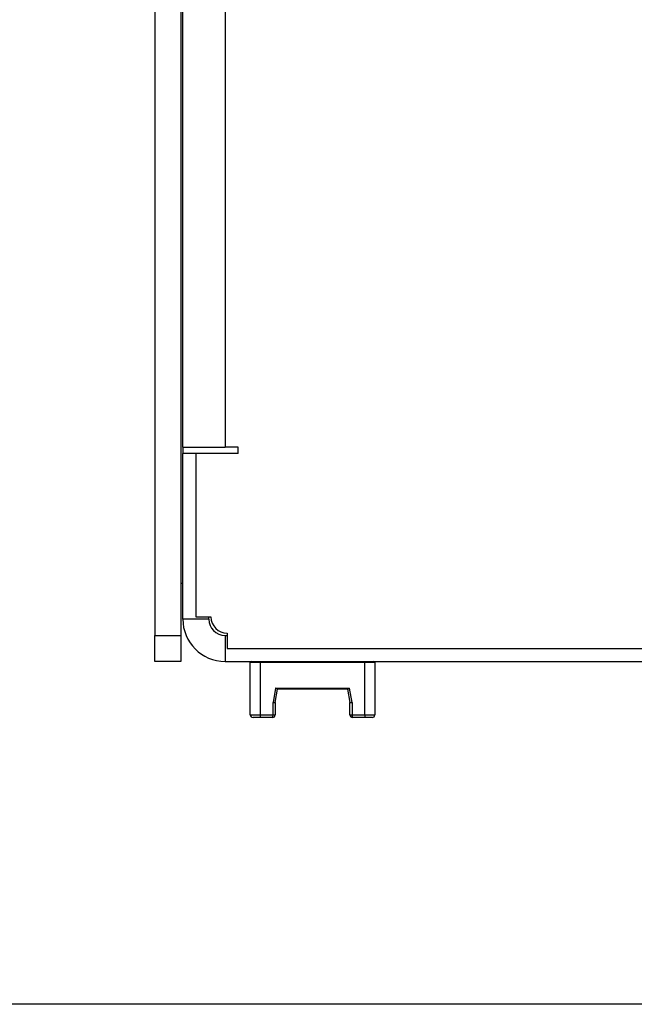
# Model space of a CAD drawing. Header units: inches. Extents: x 0.3 to 33.8, y 0.2 to 21.7.
# Tile 44 of 192: x 7.557 to 7.853, y 10.507 to 10.981. Entities that reach past the tile are written whole.
import ezdxf

# ---------------------------------------------------------------- set-up
doc = ezdxf.new("R2010")
doc.units = ezdxf.units.IN
doc.header["$MEASUREMENT"] = 0
doc.layers.add('BORDERS', color=7, linetype='Continuous')
doc.styles.add('SLDTEXTSTYLE0', font='TXT', dxfattribs={"width": 0.75})
doc.dimstyles.new('SLDDIMSTYLE0', dxfattribs={"dimtxt": 0.137795, "dimasz": 0.13, "dimexe": 0, "dimexo": 0.0625, "dimgap": 0.034449, "dimtad": 1, "dimdec": 3, "dimlfac": 10, "dimrnd": 1e-09, "dimzin": 4, "dimdsep": 46, "dimtxsty": 'SLDTEXTSTYLE0', "dimsah": 1, "dimcen": 0.09, "dimadec": 0, "dimazin": 1, "dimtfac": 1, "dimtdec": 3, "dimtofl": 0, "dimtmove": 0, "dimatfit": 3, "dimfxl": 0, "dimfrac": 2, "dimtolj": 1, "dimtzin": 12, "dimarcsym": 0})

# ---------------------------------------------------------------- blocks, each defined once
blk = doc.blocks.new('_D_8')
at = {"layer": 'BORDERS'}
for p, q in [((8.12913, 12.40217), (7.18906, 12.40217)), ((7.22843, 10.50717), (7.22843, 12.40217)), ((6.80351, 11.69555), (6.80351, 11.73754)), ((6.80351, 11.73754), (7.02226, 11.73754)), ((7.02226, 11.73754), (7.02226, 11.69555)), ((6.80351, 11.39011), (6.80351, 11.34812)), ((7.02226, 11.34812), (7.02226, 11.39011)), ((6.80351, 11.34812), (7.02226, 11.34812)), ((8.12913, 10.50717), (7.18906, 10.50717))]:
    blk.add_line(p, q, dxfattribs=at)
for points in [[(7.22843, 12.40217), (7.20843, 12.27217), (7.24843, 12.27217)], [(7.22843, 10.50717), (7.24843, 10.63717), (7.20843, 10.63717)]]:
    blk.add_solid(points, dxfattribs=at)
at = {"layer": 'BORDERS', "char_height": 0.137795, "attachment_point": 1, "rotation": 90, "style": 'SLDTEXTSTYLE0'}
for s, insert in [('18.950', (7.0508, 11.26284)), ('481', (6.84464, 11.39011))]:
    blk.add_mtext(s, dxfattribs=dict(at, insert=insert))

msp = doc.modelspace()

# ---------------------------------------------------------------- linework, layer by layer
at = {"color": 7, "linetype": 'Continuous', "lineweight": 25}
for p, q in [((7.62213, 12.22467), (7.62213, 10.68467)), ((7.63463, 12.22467), (7.63463, 10.68467)), ((7.63563, 10.77517), (7.63563, 12.13417)), ((7.656, 12.13417), (7.656, 10.77517)), ((7.63563, 10.77517), (7.63563, 10.77217)), ((7.63563, 10.77517), (7.656, 10.77517)), ((7.66225, 10.77517), (7.656, 10.77517)), ((7.66225, 10.77217), (7.66225, 10.77517)), ((7.63563, 10.69254), (7.63563, 10.77217)), ((7.64188, 10.77217), (7.63563, 10.77217)), ((7.64188, 10.77217), (7.64188, 10.6936)), ((7.66225, 10.77217), (7.64188, 10.77217)), ((7.63563, 10.70967), (7.63463, 10.70967)), ((7.64813, 10.69254), (7.63563, 10.69254)), ((7.64188, 10.6936), (7.64919, 10.6936)), ((7.64813, 10.69254), (7.64813, 10.6936)), ((7.62213, 10.68467), (7.63463, 10.68467)), ((7.62213, 10.67217), (7.62213, 10.68467)), ((7.63463, 10.68467), (7.63463, 10.67217)), ((7.656, 10.68467), (7.656, 10.67217)), ((7.656, 10.68467), (7.65706, 10.68467)), ((7.65706, 10.68573), (7.65706, 10.67842)), ((7.65706, 10.67842), (8.14963, 10.67842)), ((7.63463, 10.67217), (7.62213, 10.67217)), ((7.656, 10.67217), (8.14963, 10.67217)), ((7.66813, 10.64652), (7.66813, 10.67167)), ((7.67288, 10.67167), (7.66813, 10.67167)), ((7.67288, 10.67167), (7.67288, 10.67217)), ((7.67288, 10.67167), (7.67288, 10.64652)), ((7.72338, 10.67167), (7.67288, 10.67167)), ((7.72338, 10.67167), (7.72338, 10.67217)), ((7.72338, 10.64652), (7.72338, 10.67167)), ((7.72813, 10.67167), (7.72338, 10.67167)), ((7.72813, 10.67167), (7.72813, 10.64652)), ((7.6803, 10.65929), (7.67908, 10.65239)), ((7.68014, 10.65234), (7.68128, 10.65879)), ((7.6803, 10.65929), (7.71596, 10.65929)), ((7.71514, 10.65879), (7.68112, 10.65879)), ((7.71498, 10.65879), (7.71612, 10.65234)), ((7.71717, 10.65239), (7.71596, 10.65929)), ((7.67908, 10.64652), (7.67908, 10.65239)), ((7.67908, 10.65239), (7.68014, 10.65234)), ((7.68013, 10.65225), (7.67908, 10.65239)), ((7.68013, 10.65225), (7.68013, 10.64652)), ((7.71612, 10.65234), (7.71717, 10.65239)), ((7.71717, 10.65239), (7.71613, 10.65225)), ((7.71613, 10.64652), (7.71613, 10.65225)), ((7.71717, 10.65239), (7.71717, 10.64652)), ((7.66813, 10.64652), (7.67288, 10.64652)), ((7.67288, 10.64517), (7.66948, 10.64517)), ((7.67288, 10.64652), (7.67908, 10.64652)), ((7.67288, 10.64652), (7.67288, 10.64517)), ((7.67878, 10.64517), (7.67288, 10.64517)), ((7.67908, 10.64652), (7.68013, 10.64652)), ((7.71613, 10.64652), (7.71717, 10.64652)), ((7.71717, 10.64652), (7.72338, 10.64652)), ((7.72338, 10.64517), (7.71748, 10.64517)), ((7.72338, 10.64652), (7.72338, 10.64517)), ((7.72338, 10.64652), (7.72813, 10.64652)), ((7.72678, 10.64517), (7.72338, 10.64517))]:
    msp.add_line(p, q, dxfattribs=at)
for centre, radius, start, end in [((7.656, 10.69254), 0.02037, 180, 270), ((7.656, 10.69254), 0.00787, 180, 270), ((7.65706, 10.6936), 0.00787, 180, 270), ((7.66863, 10.67167), 0.0005, 90, 180), ((7.72763, 10.67167), 0.0005, 0, 90), ((7.68063, 10.65225), 0.0005, 170, 180), ((7.71563, 10.65225), 0.0005, 0, 10), ((7.66948, 10.64652), 0.00135, 180, 270), ((7.67878, 10.64652), 0.00135, 270, 0), ((7.71748, 10.64652), 0.00135, 180, 270), ((7.72678, 10.64652), 0.00135, 270, 0)]:
    msp.add_arc(centre, radius, start, end, dxfattribs=at)
for centre, start_param, end_param in [((7.67878, 10.64652), 3.141593, 4.712389), ((7.71748, 10.64652), 1.570796, 3.141593)]:
    msp.add_ellipse(centre, major_axis=(0, 0.00135), ratio=0.225926, start_param=start_param, end_param=end_param, dxfattribs=at)
for points, knots in [([(7.68112, 10.65879), (7.68107, 10.6588), (7.68096, 10.65882), (7.68073, 10.65897), (7.68051, 10.65914), (7.68035, 10.65926), (7.68031, 10.65929), (7.6803, 10.65929)], [0, 0, 0, 0, 0.224387, 0.490887, 0.838784, 0.988578, 1, 1, 1, 1]), ([(7.71596, 10.65929), (7.71595, 10.65929), (7.71591, 10.65926), (7.71575, 10.65914), (7.71553, 10.65897), (7.7153, 10.65882), (7.71519, 10.6588), (7.71514, 10.65879)], [0, 0, 0, 0, 0.011422, 0.161216, 0.509113, 0.775613, 1, 1, 1, 1])]:
    msp.add_open_spline(points, degree=3, knots=knots, dxfattribs=at)

# ---------------------------------------------------------------- dimensions: what is measured, and where the dimension line sits
at = {"layer": 'BORDERS'}
dim = msp.add_linear_dim(base=(7.22843, 12.40217), p1=(8.1685, 10.50717), p2=(8.1685, 12.40217), angle=90, dimstyle='SLDDIMSTYLE0', dxfattribs=at)
dim.commit()
dim.dimension.update_dxf_attribs({"geometry": '_D_8', "text_midpoint": (7.22843, 11.54283), "dimtype": 160})

doc.saveas('drawing.dxf')
